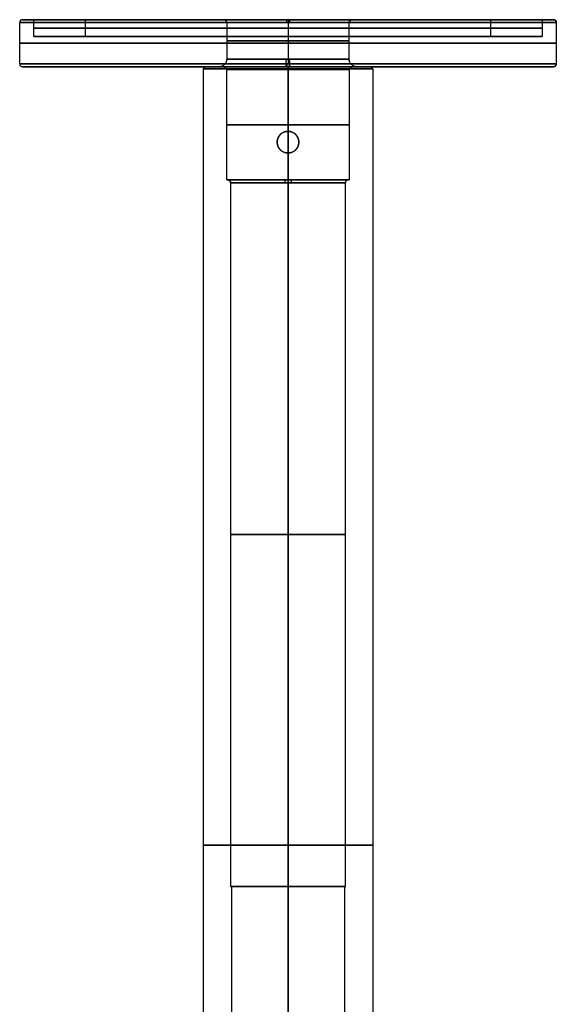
# Model space of a CAD drawing. Header units: centimetres. Extents: x -14.2 to 14.2, y -23.9 to 0.
# Tile 255 of 256: x -2.9 to 2.9, y -13.5 to -3. Entities that reach past the tile are written whole.
import ezdxf

# ---------------------------------------------------------------- set-up
doc = ezdxf.new("R2010")
doc.units = ezdxf.units.CM
doc.layers.add('Default', color=7, linetype='Continuous', true_color=0x000000)

msp = doc.modelspace()

# ---------------------------------------------------------------- linework, layer by layer
at = {"layer": 'Default'}
for p, q in [((-2.7, -3.05), (-2.82, -3.05)), ((-0.68, -3.05), (-2.15, -3.05)), ((0, -3.05, 2.15), (0, -3.05, 0.68)), ((0, -3.05, -0.68), (0, -3.05, -2.15)), ((0, -3.05, -2.15), (0, -3.23, -2.15)), ((0, -3.05, 2.15), (0, -3.23, 2.15)), ((0, -3.05, -2.7), (0, -3.23, -2.7)), ((0, -3.05, 2.7), (0, -3.23, 2.7)), ((0, -3.05, 2.82), (0, -3.05, 2.7)), ((0, -3.05, -2.7), (0, -3.05, -2.82)), ((0, -3.08, 0.65), (0, -3.47, 0.65)), ((0, -3.08, -0.65), (0, -3.47, -0.65)), ((0, -3.08, -2.85), (0, -3.52, -2.85)), ((0, -3.08, 2.85), (0, -3.52, 2.85)), ((2.15, -3.05), (0.68, -3.05)), ((2.82, -3.05), (2.7, -3.05)), ((-2.15, -3.23), (-2.7, -3.23)), ((0, -3.23, 2.7), (0, -3.23, 2.15)), ((0, -3.23, -2.15), (0, -3.23, -2.7)), ((2.7, -3.23), (2.15, -3.23)), ((-0.88, -3.55), (-2.82, -3.55)), ((-0.88, -3.55), (-0.9, -3.57)), ((-0.68, -3.55), (-0.73, -3.55)), ((0, -3.58, -0.65), (0, -3.55, -0.68)), ((0, -3.55, -0.73), (0, -3.55, -0.68)), ((0, -3.55, 0.68), (0, -3.55, 0.73)), ((0, -3.55, 2.82), (0, -3.55, 0.88)), ((0, -3.55, -0.88), (0, -3.55, -2.82)), ((0, -3.58, 0.65), (0, -3.55, 0.68)), ((0.73, -3.55), (0.68, -3.55)), ((2.82, -3.55), (0.88, -3.55)), ((0.88, -3.55), (0.9, -3.57)), ((-0.9, -3.57), (-0.9, -20.05)), ((0, -4.235, -0.65), (0, -3.58, -0.65)), ((0, -4.75, 0.65), (0, -3.58, 0.65)), ((0.9, -3.57), (0.9, -20.05)), ((0, -4.235, -0.65), (0, -4.235, -0.9)), ((-0.115, -4.35, -0.64), (-0.115, -4.35, -0.893)), ((0.115, -4.35, -0.64), (0.115, -4.35, -0.893)), ((0, -4.465, -0.65), (0, -4.465, -0.9)), ((0, -4.75, -0.65), (0, -4.465, -0.65)), ((-0.65, -4.75), (-0.64, -4.75)), ((0, -4.75, 0.65), (0, -4.75, 0.64)), ((0, -4.75, -0.64), (0, -4.75, -0.65)), ((0, -12.25, 0.61), (0, -4.78, 0.61)), ((0, -12.25, -0.61), (0, -4.78, -0.61)), ((0.64, -4.75), (0.65, -4.75)), ((-0.61, -12.25), (-0.6, -12.25)), ((-0.6, -12.25), (-0.6, -20.05)), ((0, -12.25, 0.61), (0, -12.25, 0.6)), ((0, -12.25, -0.6), (0, -12.25, -0.61)), ((0.6, -12.25), (0.61, -12.25)), ((0.6, -12.25), (0.6, -20.05))]:
    msp.add_line(p, q, dxfattribs=at)
for centre, start, end in [((-2.82, -3.08), 90, 180), ((-0.68, -3.08), 0, 90), ((0.68, -3.08), 90, 180), ((2.82, -3.08), 0, 90), ((-2.82, -3.52), 180, 270), ((2.82, -3.52), 270, 360)]:
    msp.add_arc(centre, 0.03, start, end, dxfattribs=at)
at = {"layer": 'Default', "extrusion": (-0.006191, 0, 0.999981)}
msp.add_arc((-2.82, -3.08), 0.03, 90, 180, dxfattribs=at)
at = {"layer": 'Default', "extrusion": (0, -1, 0)}
for centre, radius, start, end in [((0, 0, 3.08), 2.85, 0, 180), ((0, 0, 3.08), 2.85, 180, 0), ((0, 0, 3.05), 2.82, 0, 180), ((0, 0, 3.05), 2.82, 180, 0), ((0, 0, 3.05), 2.82, 0, 180), ((0, 0, 3.05), 2.82, 180, 0), ((0, 0, 3.05), 2.7, 180, 0), ((0, 0, 3.05), 2.7, 0, 180), ((0, 0, 3.05), 2.15, 180, 0), ((0, 0, 3.05), 2.15, 0, 180), ((0, 0, 3.08), 0.65, 0, 180), ((0, 0, 3.08), 0.65, 180, 0), ((0, 0, 3.14), 2.7, 180, 0), ((0, 0, 3.14), 2.7, 0, 180), ((0, 0, 3.23), 2.7, 180, 0), ((0, 0, 3.23), 2.7, 0, 180), ((0, 0, 3.14), 2.15, 180, 0), ((0, 0, 3.14), 2.15, 0, 180), ((0, 0, 3.3), 2.85, 180, 0), ((0, 0, 3.3), 2.85, 0, 180), ((0, 0, 3.275), 0.65, 0, 180), ((0, 0, 3.275), 0.65, 180, 0), ((0, 0, 3.55), 2.82, 180, 0), ((0, 0, 3.55), 0.73, 180, 0), ((0, 0, 3.55), 0.73, 0, 180), ((0, 0, 3.55), 0.68, 180, 0), ((0, 0, 3.58), 0.65, 180, 0), ((0, 0, 4.75), 0.64, 0, 180), ((0, 0, 4.75), 0.64, 180, 0), ((0, 0, 4.78), 0.61, 0, 180), ((0, 0, 4.78), 0.61, 180, 0), ((0, 0, 11.81), 0.9, 90, 270), ((0, 0, 11.81), 0.9, 270, 90), ((0, 0, 12.25), 0.6, 90, 270), ((0, 0, 12.25), 0.6, 270, 90)]:
    msp.add_arc(centre, radius, start, end, dxfattribs=at)
at = {"layer": 'Default', "extrusion": (0, 1, 0)}
for centre, radius, start, end in [((0, 0, -3.05), 0.68, 0, 180), ((0, 0, -3.05), 0.68, 180, 0), ((0, 0, -3.23), 2.15, 180, 0), ((0, 0, -3.23), 2.15, 0, 180), ((0, 0, -3.52), 2.85, 180, 0), ((0, 0, -3.52), 2.85, 0, 180), ((0, 0, -3.55), 2.82, 0, 180), ((0, 0, -3.55), 0.88, 270, 90), ((0, 0, -3.55), 0.68, 360, 180), ((0, 0, -3.47), 0.65, 180, 0), ((0, 0, -3.47), 0.65, 0, 180), ((0, 0, -3.55), 0.88, 90, 270), ((0, 0, -3.58), 0.65, 0, 180), ((0, 0, -4.165), 0.65, 180, 0), ((0, 0, -4.165), 0.65, 0, 180), ((0, 0, -4.75), 0.65, 180, 0), ((0, 0, -4.75), 0.65, 0, 180), ((0, 0, -4.75), 0.64, 0, 180), ((0, 0, -8.515), 0.61, 0, 180), ((0, 0, -8.515), 0.61, 180, 0), ((0, 0, -12.25), 0.61, 0, 180), ((0, 0, -12.25), 0.61, 180, 0)]:
    msp.add_arc(centre, radius, start, end, dxfattribs=at)
at = {"layer": 'Default', "extrusion": (-0.018372, 0, 0.999831)}
msp.add_arc((3.08, -0.68), 0.03, 90, 180, dxfattribs=at)
at = {"layer": 'Default', "extrusion": (0.999981, 0, 0.006191)}
msp.add_arc((-3.08, 2.82), 0.03, 360, 90, dxfattribs=at)
at = {"layer": 'Default', "extrusion": (0.999831, 0, 0.018372)}
msp.add_arc((-3.08, 0.68), 0.03, 270, 0, dxfattribs=at)
at = {"layer": 'Default', "extrusion": (-0.999831, 0, -0.018372)}
msp.add_arc((3.08, -0.68), 0.03, 90, 180, dxfattribs=at)
at = {"layer": 'Default', "extrusion": (-0.999981, 0, -0.006191)}
msp.add_arc((3.08, -2.82), 0.03, 180, 270, dxfattribs=at)
at = {"layer": 'Default', "extrusion": (0.018372, 0, -0.999831)}
msp.add_arc((-3.08, 0.68), 0.03, 270, 0, dxfattribs=at)
at = {"layer": 'Default', "extrusion": (0.006191, 0, -0.999981)}
msp.add_arc((-2.82, -3.08), 0.03, 90, 180, dxfattribs=at)
at = {"layer": 'Default', "extrusion": (-0.00419, 0, 0.999991)}
msp.add_arc((-2.82, -3.52), 0.03, 180, 270, dxfattribs=at)
at = {"layer": 'Default', "extrusion": (0, 0, -1)}
for centre, radius, start, end in [((0.73, -3.47), 0.08, 180, 270), ((-0.73, -3.47), 0.08, 270, 0), ((0, -4.35, 0.77), 0.115, 0, 180), ((0, -4.35, 0.77), 0.115, 180, 0)]:
    msp.add_arc(centre, radius, start, end, dxfattribs=at)
at = {"layer": 'Default', "extrusion": (-0.027141, 0, 0.999632)}
msp.add_arc((3.47, -0.73), 0.08, 0, 90, dxfattribs=at)
at = {"layer": 'Default', "extrusion": (0.999632, 0, 0.027141)}
msp.add_arc((-3.47, 0.73), 0.08, 180, 270, dxfattribs=at)
at = {"layer": 'Default', "extrusion": (0.999991, 0, 0.00419)}
msp.add_arc((-3.52, 2.82), 0.03, 90, 180, dxfattribs=at)
at = {"layer": 'Default', "extrusion": (-0.999991, 0, -0.00419)}
msp.add_arc((3.52, -2.82), 0.03, 270, 0, dxfattribs=at)
at = {"layer": 'Default', "extrusion": (-0.999632, 0, -0.027141)}
msp.add_arc((3.47, -0.73), 0.08, 0, 90, dxfattribs=at)
at = {"layer": 'Default', "extrusion": (0.027141, 0, -0.999632)}
msp.add_arc((-3.47, 0.73), 0.08, 180, 270, dxfattribs=at)
at = {"layer": 'Default', "extrusion": (0.00419, 0, -0.999991)}
msp.add_arc((-2.82, -3.52), 0.03, 180, 270, dxfattribs=at)
at = {"layer": 'Default', "extrusion": (7.1561e-08, 7.1561e-08, 1)}
msp.add_arc((-0.64, -4.78, 0), 0.03, 0, 90, dxfattribs=at)
at = {"layer": 'Default', "extrusion": (0.056, 0, -0.998431)}
msp.add_arc((-4.78, -0.64), 0.03, 0, 90, dxfattribs=at)
at = {"layer": 'Default', "extrusion": (-0.998431, 0, -0.056)}
msp.add_arc((4.78, 0.64), 0.03, 180, 270, dxfattribs=at)
at = {"layer": 'Default', "extrusion": (0.998431, 0, 0.056)}
msp.add_arc((-4.78, -0.64), 0.03, 0, 90, dxfattribs=at)
at = {"layer": 'Default', "extrusion": (-0.056, 0, 0.998431)}
msp.add_arc((4.78, 0.64), 0.03, 180, 270, dxfattribs=at)
at = {"layer": 'Default', "extrusion": (7.1561e-08, -7.1561e-08, 1)}
msp.add_arc((0.64, -4.78, 0), 0.03, 90, 180, dxfattribs=at)
at = {"layer": 'Default'}
for points, degree in [([(-2.85, -3.52), (-2.85, -3.3), (-2.85, -3.08)], 2), ([(-2.7, -3.23), (-2.7, -3.14), (-2.7, -3.05)], 2), ([(-2.15, -3.23), (-2.15, -3.14), (-2.15, -3.05)], 2), ([(-0.65, -3.08), (-0.65, -3.275), (-0.65, -3.47)], 2), ([(0.65, -3.47), (0.65, -3.275), (0.65, -3.08)], 2), ([(2.15, -3.05), (2.15, -3.14), (2.15, -3.23)], 2), ([(2.7, -3.05), (2.7, -3.14), (2.7, -3.23)], 2), ([(2.85, -3.08), (2.85, -3.3), (2.85, -3.52)], 2), ([(-0.65, -3.58), (-0.665, -3.565), (-0.68, -3.55)], 2), ([(0, -3.55, -0.88), (0, -3.56, -0.89), (0, -3.57, -0.9)], 2), ([(0, -3.55, 0.88), (0, -3.56, 0.89), (0, -3.57, 0.9)], 2), ([(0.68, -3.55), (0.665, -3.565), (0.65, -3.58)], 2), ([(0, -3.57, 0.9), (-0.024, -3.57, 0.9), (-0.071, -3.57, 0.898), (-0.141, -3.57, 0.89), (-0.21, -3.57, 0.876), (-0.278, -3.57, 0.857), (-0.345, -3.57, 0.832), (-0.409, -3.57, 0.803), (-0.471, -3.57, 0.768), (-0.53, -3.57, 0.729), (-0.585, -3.57, 0.685), (-0.637, -3.57, 0.637), (-0.685, -3.57, 0.585), (-0.729, -3.57, 0.53), (-0.768, -3.57, 0.471), (-0.803, -3.57, 0.409), (-0.832, -3.57, 0.345), (-0.857, -3.57, 0.278), (-0.876, -3.57, 0.21), (-0.89, -3.57, 0.141), (-0.898, -3.57, 0.071), (-0.901, -3.57, 0), (-0.898, -3.57, -0.071), (-0.89, -3.57, -0.141), (-0.876, -3.57, -0.21), (-0.857, -3.57, -0.278), (-0.832, -3.57, -0.345), (-0.803, -3.57, -0.409), (-0.768, -3.57, -0.471), (-0.729, -3.57, -0.53), (-0.685, -3.57, -0.585), (-0.637, -3.57, -0.637), (-0.585, -3.57, -0.685), (-0.53, -3.57, -0.729), (-0.471, -3.57, -0.768), (-0.409, -3.57, -0.803), (-0.345, -3.57, -0.832), (-0.278, -3.57, -0.857), (-0.21, -3.57, -0.876), (-0.141, -3.57, -0.89), (-0.071, -3.57, -0.898), (-0.024, -3.57, -0.9), (0, -3.57, -0.9)], 3), ([(-0.65, -4.75), (-0.65, -4.165), (-0.65, -3.58)], 2), ([(0, -3.57, 0.9), (0, -11.81, 0.9), (0, -20.05, 0.9)], 2), ([(0, -4.235, -0.9), (0, -3.903, -0.9), (0, -3.57, -0.9)], 2), ([(0, -3.57, -0.9), (0.024, -3.57, -0.9), (0.071, -3.57, -0.898), (0.141, -3.57, -0.89), (0.21, -3.57, -0.876), (0.278, -3.57, -0.857), (0.345, -3.57, -0.832), (0.409, -3.57, -0.803), (0.471, -3.57, -0.768), (0.53, -3.57, -0.729), (0.585, -3.57, -0.685), (0.637, -3.57, -0.637), (0.685, -3.57, -0.585), (0.729, -3.57, -0.53), (0.768, -3.57, -0.471), (0.803, -3.57, -0.409), (0.832, -3.57, -0.345), (0.857, -3.57, -0.278), (0.876, -3.57, -0.21), (0.89, -3.57, -0.141), (0.898, -3.57, -0.071), (0.901, -3.57, 0), (0.898, -3.57, 0.071), (0.89, -3.57, 0.141), (0.876, -3.57, 0.21), (0.857, -3.57, 0.278), (0.832, -3.57, 0.345), (0.803, -3.57, 0.409), (0.768, -3.57, 0.471), (0.729, -3.57, 0.53), (0.685, -3.57, 0.585), (0.637, -3.57, 0.637), (0.585, -3.57, 0.685), (0.53, -3.57, 0.729), (0.471, -3.57, 0.768), (0.409, -3.57, 0.803), (0.345, -3.57, 0.832), (0.278, -3.57, 0.857), (0.21, -3.57, 0.876), (0.141, -3.57, 0.89), (0.071, -3.57, 0.898), (0.024, -3.57, 0.9), (0, -3.57, 0.9)], 3), ([(0.65, -3.58), (0.65, -4.165), (0.65, -4.75)], 2), ([(0, -4.235, -0.9), (-0.005, -4.235, -0.9), (-0.015, -4.236, -0.9), (-0.03, -4.239, -0.9), (-0.044, -4.243, -0.899), (-0.058, -4.25, -0.898), (-0.07, -4.258, -0.897), (-0.082, -4.268, -0.896), (-0.092, -4.28, -0.895), (-0.1, -4.292, -0.894), (-0.107, -4.306, -0.894), (-0.111, -4.32, -0.893), (-0.114, -4.335, -0.893), (-0.115, -4.345, -0.893), (-0.115, -4.35, -0.893)], 3), ([(-0.115, -4.35, -0.64), (-0.115, -4.345, -0.64), (-0.114, -4.335, -0.64), (-0.111, -4.32, -0.64), (-0.107, -4.306, -0.641), (-0.1, -4.292, -0.642), (-0.092, -4.28, -0.644), (-0.082, -4.268, -0.645), (-0.07, -4.258, -0.646), (-0.058, -4.25, -0.647), (-0.044, -4.243, -0.649), (-0.03, -4.239, -0.649), (-0.015, -4.236, -0.65), (0, -4.235, -0.65), (0.015, -4.236, -0.65), (0.03, -4.239, -0.649), (0.044, -4.243, -0.649), (0.058, -4.25, -0.647), (0.07, -4.258, -0.646), (0.082, -4.268, -0.645), (0.092, -4.28, -0.644), (0.1, -4.292, -0.642), (0.107, -4.306, -0.641), (0.111, -4.32, -0.64), (0.114, -4.335, -0.64), (0.115, -4.345, -0.64), (0.115, -4.35, -0.64)], 3), ([(0.115, -4.35, -0.893), (0.115, -4.345, -0.893), (0.114, -4.335, -0.893), (0.111, -4.32, -0.893), (0.107, -4.306, -0.894), (0.1, -4.292, -0.894), (0.092, -4.28, -0.895), (0.082, -4.268, -0.896), (0.07, -4.258, -0.897), (0.058, -4.25, -0.898), (0.044, -4.243, -0.899), (0.03, -4.239, -0.9), (0.015, -4.236, -0.9), (0.005, -4.235, -0.9), (0, -4.235, -0.9)], 3), ([(-0.115, -4.35, -0.64), (-0.115, -4.35, -0.766), (-0.115, -4.35, -0.893)], 2), ([(-0.115, -4.35, -0.893), (-0.115, -4.355, -0.893), (-0.114, -4.365, -0.893), (-0.111, -4.38, -0.893), (-0.107, -4.394, -0.894), (-0.1, -4.408, -0.894), (-0.092, -4.42, -0.895), (-0.082, -4.432, -0.896), (-0.07, -4.442, -0.897), (-0.058, -4.45, -0.898), (-0.044, -4.457, -0.899), (-0.03, -4.461, -0.9), (-0.015, -4.464, -0.9), (-0.005, -4.465, -0.9), (0, -4.465, -0.9)], 3), ([(0.115, -4.35, -0.64), (0.115, -4.355, -0.64), (0.114, -4.365, -0.64), (0.111, -4.38, -0.64), (0.107, -4.394, -0.641), (0.1, -4.408, -0.642), (0.092, -4.42, -0.644), (0.082, -4.432, -0.645), (0.07, -4.442, -0.646), (0.058, -4.45, -0.647), (0.044, -4.457, -0.649), (0.03, -4.461, -0.649), (0.015, -4.464, -0.65), (0, -4.465, -0.65), (-0.015, -4.464, -0.65), (-0.03, -4.461, -0.649), (-0.044, -4.457, -0.649), (-0.058, -4.45, -0.647), (-0.07, -4.442, -0.646), (-0.082, -4.432, -0.645), (-0.092, -4.42, -0.644), (-0.1, -4.408, -0.642), (-0.107, -4.394, -0.641), (-0.111, -4.38, -0.64), (-0.114, -4.365, -0.64), (-0.115, -4.355, -0.64), (-0.115, -4.35, -0.64)], 3), ([(0, -4.465, -0.9), (0.005, -4.465, -0.9), (0.015, -4.464, -0.9), (0.03, -4.461, -0.9), (0.044, -4.457, -0.899), (0.058, -4.45, -0.898), (0.07, -4.442, -0.897), (0.082, -4.432, -0.896), (0.092, -4.42, -0.895), (0.1, -4.408, -0.894), (0.107, -4.394, -0.894), (0.111, -4.38, -0.893), (0.114, -4.365, -0.893), (0.115, -4.355, -0.893), (0.115, -4.35, -0.893)], 3), ([(0.115, -4.35, -0.893), (0.115, -4.35, -0.766), (0.115, -4.35, -0.64)], 2), ([(0, -20.05, -0.9), (0, -12.258, -0.9), (0, -4.465, -0.9)], 2), ([(-0.61, -4.78), (-0.61, -8.515), (-0.61, -12.25)], 2), ([(0.61, -12.25), (0.61, -8.515), (0.61, -4.78)], 2), ([(0, -12.25, 0.6), (0, -16.15, 0.6), (0, -20.05, 0.6)], 2), ([(0, -20.05, -0.6), (0, -16.15, -0.6), (0, -12.25, -0.6)], 2)]:
    msp.add_open_spline(points, degree=degree, dxfattribs=at)

doc.saveas('drawing.dxf')
